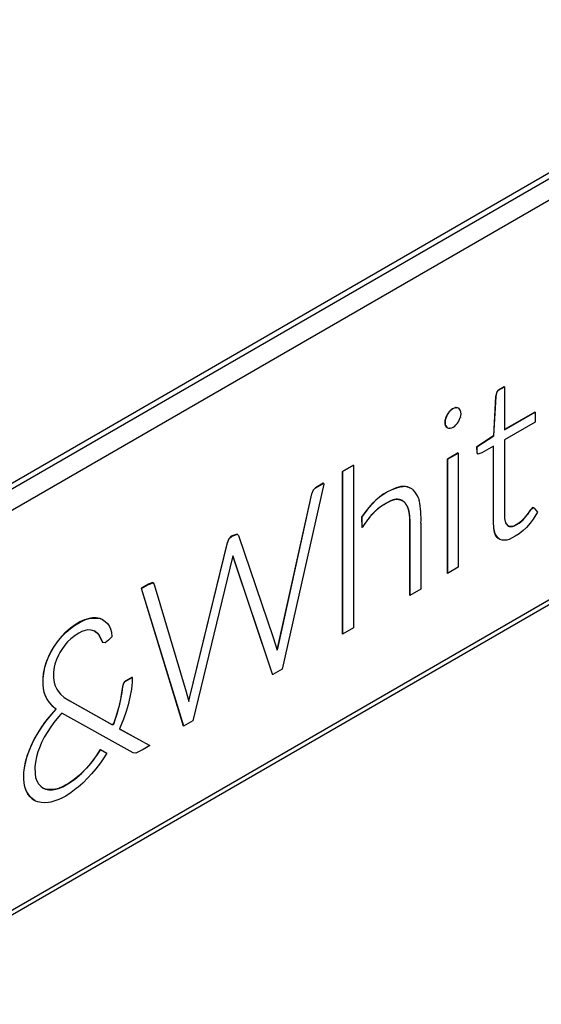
# Model space of a CAD drawing. Header units: millimetres. Extents: x 25 to 270, y 0 to 188.
# Tile 31 of 34: x 263.82 to 265.82, y 124.94 to 128.71. Entities that reach past the tile are written whole.
import ezdxf

# ---------------------------------------------------------------- set-up
doc = ezdxf.new("R2010")
doc.units = ezdxf.units.MM
doc.layers.add('134.124_BW4_CTM_', color=7, linetype='Continuous')
doc.layers.add('Standard', color=7, linetype='Continuous')

# ---------------------------------------------------------------- blocks, each defined once
blk = doc.blocks.new('SE')
at = {"layer": '134.124_BW4_CTM_', "color": 7, "linetype": 'Continuous'}
for p, q in [((64.9275, 47.5178), (56.5624, 42.6882)), ((56.5946, 42.6852), (64.4929, 47.2453)), ((56.6303, 42.6245), (64.528, 47.1842)), ((56.6194, 41.068), (64.5178, 45.6281)), ((64.528, 45.6509), (56.6303, 41.0912)), ((60.4671, 44.223), (60.4449, 44.2101)), ((60.4456, 44.2097), (60.4678, 44.2226)), ((60.4678, 44.2226), (60.4671, 44.223)), ((60.4678, 44.2226), (60.4678, 44.0578)), ((60.4347, 44.1857), (60.4262, 44.0348)), ((60.4269, 44.0344), (60.4354, 44.1853)), ((60.4391, 44.2034), (60.4347, 44.1857)), ((60.4354, 44.1853), (60.4347, 44.1857)), ((60.4354, 44.1853), (60.4398, 44.2029)), ((60.4449, 44.2101), (60.4391, 44.2034)), ((60.4398, 44.2029), (60.4391, 44.2034)), ((60.4398, 44.2029), (60.4456, 44.2097)), ((60.4456, 44.2097), (60.4449, 44.2101)), ((60.2822, 44.143), (60.281, 44.1429)), ((60.2817, 44.1425), (60.281, 44.1429)), ((60.2827, 44.143), (60.2822, 44.143)), ((60.2829, 44.1426), (60.2822, 44.143)), ((60.2834, 44.1426), (60.2827, 44.143)), ((60.2488, 44.1161), (60.2484, 44.1154)), ((60.2491, 44.115), (60.2484, 44.1154)), ((60.2492, 44.1168), (60.2488, 44.1161)), ((60.2495, 44.1157), (60.2488, 44.1161)), ((60.2491, 44.115), (60.2495, 44.1157)), ((60.2499, 44.1164), (60.2492, 44.1168)), ((60.2495, 44.1157), (60.2499, 44.1164)), ((60.2584, 44.1293), (60.2579, 44.1287)), ((60.2586, 44.1283), (60.2579, 44.1287)), ((60.2596, 44.1305), (60.2584, 44.1293)), ((60.2591, 44.1289), (60.2584, 44.1293)), ((60.2586, 44.1283), (60.2591, 44.1289)), ((60.2591, 44.1289), (60.2603, 44.1301)), ((60.2603, 44.1301), (60.2596, 44.1305)), ((60.2817, 44.1425), (60.2829, 44.1426)), ((60.2829, 44.1426), (60.2834, 44.1426)), ((60.2919, 44.141), (60.2914, 44.1412)), ((60.2921, 44.1408), (60.2914, 44.1412)), ((60.2926, 44.1406), (60.2919, 44.141)), ((60.2921, 44.1408), (60.2926, 44.1406)), ((60.2926, 44.1406), (60.293, 44.1403)), ((60.299, 44.1336), (60.2993, 44.1331)), ((60.2993, 44.1056), (60.299, 44.1049)), ((60.2993, 44.1331), (60.2995, 44.1326)), ((60.2995, 44.1064), (60.2993, 44.1056)), ((60.5847, 44.1261), (60.4678, 44.0586)), ((60.4678, 44.0578), (60.5854, 44.1257)), ((60.5854, 44.1257), (60.5847, 44.1261)), ((60.5854, 44.1257), (60.5854, 44.0878)), ((60.2422, 44.1009), (60.2419, 44.1001)), ((60.2426, 44.0997), (60.2419, 44.1001)), ((60.2419, 44.074), (60.2422, 44.0735)), ((60.2426, 44.0736), (60.2419, 44.074)), ((60.2424, 44.1017), (60.2422, 44.1009)), ((60.2429, 44.1005), (60.2422, 44.1009)), ((60.2422, 44.0735), (60.2424, 44.0731)), ((60.2429, 44.0731), (60.2422, 44.0735)), ((60.2431, 44.1013), (60.2424, 44.1017)), ((60.2431, 44.0727), (60.2424, 44.0731)), ((60.2426, 44.0997), (60.2429, 44.1005)), ((60.2429, 44.0731), (60.2426, 44.0736)), ((60.2429, 44.1005), (60.2431, 44.1013)), ((60.2431, 44.0727), (60.2429, 44.0731)), ((60.2829, 44.0776), (60.2823, 44.077)), ((60.2834, 44.0782), (60.2829, 44.0776)), ((60.2926, 44.0908), (60.2922, 44.0901)), ((60.293, 44.0916), (60.2926, 44.0908)), ((60.5854, 44.0878), (60.4678, 44.0199)), ((60.2483, 44.0666), (60.2488, 44.0663)), ((60.249, 44.0662), (60.2483, 44.0666)), ((60.2495, 44.0659), (60.2488, 44.0663)), ((60.2495, 44.0659), (60.249, 44.0662)), ((60.2499, 44.0657), (60.2495, 44.0659)), ((60.2591, 44.0639), (60.2586, 44.0639)), ((60.2597, 44.0639), (60.2591, 44.0639)), ((60.4262, 44.0348), (60.3622, 43.9926)), ((60.3629, 43.9922), (60.4269, 44.0344)), ((60.4269, 44.0344), (60.4262, 44.0348)), ((60.3622, 43.9926), (60.3623, 43.9702)), ((60.3629, 43.9922), (60.3622, 43.9926)), ((60.363, 43.9698), (60.3629, 43.9922)), ((60.426, 43.9957), (60.3809, 43.9697)), ((60.4253, 43.9953), (60.4253, 43.7045)), ((60.426, 43.7041), (60.426, 43.9957)), ((60.4678, 44.0199), (60.4682, 43.7184)), ((60.2905, 43.9691), (60.2496, 43.9455)), ((60.2503, 43.9451), (60.2912, 43.9687)), ((60.2912, 43.9687), (60.2905, 43.9691)), ((60.2912, 43.9687), (60.2912, 43.5312)), ((60.3623, 43.9702), (60.3653, 43.9656)), ((60.363, 43.9698), (60.3623, 43.9702)), ((60.366, 43.9652), (60.363, 43.9698)), ((60.366, 43.9652), (60.3653, 43.9656)), ((60.3809, 43.9697), (60.366, 43.9652)), ((59.8891, 43.9225), (59.8473, 43.8983)), ((59.848, 43.8979), (59.8898, 43.9221)), ((59.8898, 43.9221), (59.8891, 43.9225)), ((59.8898, 43.9221), (59.8898, 43.2989)), ((60.2496, 43.9455), (60.2496, 43.5079)), ((60.2503, 43.9451), (60.2496, 43.9455)), ((60.2503, 43.5075), (60.2503, 43.9451)), ((59.8473, 43.8983), (59.8473, 43.2751)), ((59.848, 43.8979), (59.8473, 43.8983)), ((59.848, 43.2747), (59.848, 43.8979)), ((59.7761, 43.8495), (59.6158, 43.1408)), ((59.7739, 43.8535), (59.7433, 43.8359)), ((59.7441, 43.8355), (59.7746, 43.8531)), ((59.7746, 43.8531), (59.7739, 43.8535)), ((59.7746, 43.8531), (59.7761, 43.8495)), ((60.0792, 43.8412), (60.0752, 43.8408)), ((60.0799, 43.8408), (60.0792, 43.8412)), ((59.7291, 43.8127), (59.6006, 43.2321)), ((59.6013, 43.2317), (59.7298, 43.8123)), ((59.7359, 43.828), (59.7291, 43.8127)), ((59.7298, 43.8123), (59.7291, 43.8127)), ((59.7298, 43.8123), (59.7366, 43.8276)), ((59.7433, 43.8359), (59.7359, 43.828)), ((59.7366, 43.8276), (59.7359, 43.828)), ((59.7366, 43.8276), (59.7441, 43.8355)), ((59.7441, 43.8355), (59.7433, 43.8359)), ((60.0752, 43.8408), (60.0712, 43.8404)), ((60.0719, 43.84), (60.0712, 43.8404)), ((60.0719, 43.84), (60.0759, 43.8404)), ((60.0759, 43.8404), (60.0752, 43.8408)), ((60.0759, 43.8404), (60.0799, 43.8408)), ((60.1133, 43.8321), (60.1126, 43.8325)), ((60.1133, 43.8321), (60.116, 43.83)), ((60.116, 43.83), (60.1186, 43.8279)), ((60.0796, 43.785), (60.0819, 43.783)), ((60.0804, 43.7845), (60.0796, 43.785)), ((60.0827, 43.7826), (60.0804, 43.7845)), ((60.0819, 43.783), (60.0849, 43.7805)), ((60.0827, 43.7826), (60.0819, 43.783)), ((60.0856, 43.7801), (60.0827, 43.7826)), ((60.0856, 43.7801), (60.0849, 43.7805)), ((60.1385, 43.7956), (60.1399, 43.7913)), ((60.1399, 43.7913), (60.1412, 43.7871)), ((59.9418, 43.7518), (59.9214, 43.7241)), ((59.9221, 43.7237), (59.9425, 43.7514)), ((59.9436, 43.754), (59.9418, 43.7518)), ((59.9425, 43.7514), (59.9418, 43.7518)), ((59.9425, 43.7514), (59.9443, 43.7536)), ((59.9493, 43.761), (59.9436, 43.754)), ((59.9443, 43.7536), (59.9436, 43.754)), ((59.9443, 43.7536), (59.95, 43.7606)), ((59.95, 43.7606), (59.9493, 43.761)), ((60.5552, 43.7327), (60.5392, 43.7137)), ((60.5399, 43.7133), (60.5559, 43.7323)), ((60.5668, 43.7497), (60.5552, 43.7327)), ((60.5559, 43.7323), (60.5552, 43.7327)), ((60.5559, 43.7323), (60.5675, 43.7493)), ((60.5692, 43.753), (60.5668, 43.7497)), ((60.5675, 43.7493), (60.5668, 43.7497)), ((60.5675, 43.7493), (60.5699, 43.7526)), ((60.5763, 43.7598), (60.5692, 43.753)), ((60.5699, 43.7526), (60.5692, 43.753)), ((60.5699, 43.7526), (60.577, 43.7594)), ((60.581, 43.7587), (60.5763, 43.7598)), ((60.577, 43.7594), (60.5763, 43.7598)), ((60.577, 43.7594), (60.5817, 43.7583)), ((60.5948, 43.7425), (60.5786, 43.7157)), ((60.5817, 43.7583), (60.581, 43.7587)), ((60.5817, 43.7583), (60.5948, 43.7425)), ((59.9214, 43.7241), (59.922, 43.6844)), ((59.9221, 43.7237), (59.9214, 43.7241)), ((59.9227, 43.684), (59.9221, 43.7237)), ((59.9447, 43.7147), (59.9432, 43.7128)), ((59.9498, 43.7212), (59.9447, 43.7147)), ((60.1479, 43.6997), (60.1479, 43.665)), ((60.4253, 43.7045), (60.4266, 43.6821)), ((60.426, 43.7041), (60.4253, 43.7045)), ((60.4273, 43.6817), (60.426, 43.7041)), ((60.4682, 43.7184), (60.4722, 43.7019)), ((60.4722, 43.7019), (60.4747, 43.6973)), ((60.4747, 43.6973), (60.4829, 43.689)), ((60.5063, 43.6904), (60.4978, 43.6878)), ((60.5239, 43.7003), (60.5063, 43.6904)), ((60.507, 43.69), (60.5063, 43.6904)), ((60.507, 43.69), (60.5246, 43.6999)), ((60.5392, 43.7137), (60.5239, 43.7003)), ((60.5246, 43.6999), (60.5239, 43.7003)), ((60.5246, 43.6999), (60.5399, 43.7133)), ((60.5399, 43.7133), (60.5392, 43.7137)), ((60.5663, 43.6996), (60.5522, 43.6839)), ((60.5786, 43.7157), (60.5663, 43.6996)), ((59.4433, 43.6579), (59.4212, 43.6501)), ((59.4219, 43.6497), (59.444, 43.6575)), ((59.444, 43.6575), (59.4433, 43.6579)), ((59.444, 43.6575), (59.4488, 43.6525)), ((59.4488, 43.6525), (59.5816, 43.262)), ((59.9227, 43.684), (59.922, 43.6844)), ((60.1053, 43.6759), (60.1053, 43.6411)), ((60.106, 43.6755), (60.1053, 43.6759)), ((60.106, 43.6407), (60.106, 43.6755)), ((60.1479, 43.665), (60.1479, 43.4479)), ((60.4266, 43.6821), (60.4297, 43.6649)), ((60.4273, 43.6817), (60.4266, 43.6821)), ((60.4304, 43.6645), (60.4273, 43.6817)), ((60.4297, 43.6649), (60.4336, 43.6552)), ((60.4304, 43.6645), (60.4297, 43.6649)), ((60.4343, 43.6548), (60.4304, 43.6645)), ((60.4336, 43.6552), (60.44, 43.6461)), ((60.4343, 43.6548), (60.4336, 43.6552)), ((60.4407, 43.6457), (60.4343, 43.6548)), ((60.4855, 43.6882), (60.4827, 43.6892)), ((60.4829, 43.689), (60.4862, 43.6878)), ((60.4978, 43.6878), (60.4855, 43.6882)), ((60.4862, 43.6878), (60.4855, 43.6882)), ((60.4862, 43.6878), (60.4985, 43.6874)), ((60.4985, 43.6874), (60.4978, 43.6878)), ((60.4985, 43.6874), (60.507, 43.69)), ((60.5243, 43.6591), (60.5093, 43.6498)), ((60.5394, 43.6717), (60.5243, 43.6591)), ((60.5522, 43.6839), (60.5394, 43.6717)), ((59.4056, 43.6258), (59.2613, 43.0347)), ((59.262, 43.0343), (59.4063, 43.6254)), ((59.4126, 43.6414), (59.4056, 43.6258)), ((59.4063, 43.6254), (59.4056, 43.6258)), ((59.4063, 43.6254), (59.4133, 43.641)), ((59.4212, 43.6501), (59.4126, 43.6414)), ((59.4133, 43.641), (59.4126, 43.6414)), ((59.4133, 43.641), (59.4219, 43.6497)), ((59.4219, 43.6497), (59.4212, 43.6501)), ((60.1053, 43.6411), (60.1053, 43.4241)), ((60.106, 43.6407), (60.1053, 43.6411)), ((60.106, 43.4237), (60.106, 43.6407)), ((60.44, 43.6461), (60.4445, 43.6415)), ((60.4407, 43.6457), (60.44, 43.6461)), ((60.4452, 43.6411), (60.4407, 43.6457)), ((60.4452, 43.6411), (60.4445, 43.6415)), ((60.4507, 43.6379), (60.4452, 43.6411)), ((60.4595, 43.6354), (60.4507, 43.6379)), ((60.4684, 43.6346), (60.4595, 43.6354)), ((60.4773, 43.6355), (60.4684, 43.6346)), ((60.4862, 43.6381), (60.4773, 43.6355)), ((60.5093, 43.6498), (60.4862, 43.6381)), ((59.4259, 43.57), (59.274, 42.9434)), ((59.427, 43.5752), (59.4259, 43.57)), ((59.4268, 43.5741), (59.5784, 43.1224)), ((59.5791, 43.1219), (59.427, 43.5752)), ((60.2503, 43.5075), (60.2496, 43.5079)), ((60.2912, 43.5312), (60.2503, 43.5075)), ((59.103, 43.4662), (59.076, 43.4506)), ((59.0767, 43.4502), (59.1037, 43.4658)), ((59.1208, 43.4726), (59.103, 43.4662)), ((59.1037, 43.4658), (59.103, 43.4662)), ((59.1037, 43.4658), (59.1215, 43.4722)), ((59.1215, 43.4722), (59.1208, 43.4726)), ((59.1215, 43.4722), (59.1256, 43.4653)), ((59.1256, 43.4653), (59.2478, 43.0544)), ((59.076, 43.4506), (59.2377, 42.9233)), ((59.0767, 43.4502), (59.076, 43.4506)), ((59.2384, 42.9229), (59.0767, 43.4502)), ((60.1479, 43.4479), (60.106, 43.4237)), ((60.106, 43.4237), (60.1053, 43.4241)), ((58.8411, 43.3218), (58.8191, 43.3086)), ((58.8198, 43.3081), (58.8418, 43.3214)), ((58.8585, 43.33), (58.8411, 43.3218)), ((58.8418, 43.3214), (58.8411, 43.3218)), ((58.8418, 43.3214), (58.8592, 43.3295)), ((58.8762, 43.3352), (58.8585, 43.33)), ((58.8592, 43.3295), (58.8585, 43.33)), ((58.8592, 43.3295), (58.8769, 43.3348)), ((58.8886, 43.3372), (58.8762, 43.3352)), ((58.8769, 43.3348), (58.8762, 43.3352)), ((58.8769, 43.3348), (58.8893, 43.3368)), ((58.9035, 43.3371), (58.8886, 43.3372)), ((58.8893, 43.3368), (58.8886, 43.3372)), ((58.8893, 43.3368), (58.9042, 43.3367)), ((58.9173, 43.3348), (58.9035, 43.3371)), ((58.9042, 43.3367), (58.9035, 43.3371)), ((58.9042, 43.3367), (58.918, 43.3344)), ((58.9273, 43.3311), (58.9173, 43.3348)), ((58.918, 43.3344), (58.9173, 43.3348)), ((58.918, 43.3344), (58.928, 43.3307)), ((58.928, 43.3307), (58.9273, 43.3311)), ((58.928, 43.3307), (58.9382, 43.3237)), ((58.9382, 43.3237), (58.9478, 43.3142)), ((58.9478, 43.3142), (58.9542, 43.3046)), ((58.7835, 43.2795), (58.7721, 43.2676)), ((58.7728, 43.2672), (58.7842, 43.2791)), ((58.7868, 43.2826), (58.7835, 43.2795)), ((58.7842, 43.2791), (58.7835, 43.2795)), ((58.7842, 43.2791), (58.7875, 43.2822)), ((58.8042, 43.2975), (58.7868, 43.2826)), ((58.7875, 43.2822), (58.7868, 43.2826)), ((58.7875, 43.2822), (58.8049, 43.2971)), ((58.8191, 43.3086), (58.8042, 43.2975)), ((58.8049, 43.2971), (58.8042, 43.2975)), ((58.8049, 43.2971), (58.8198, 43.3081)), ((58.8198, 43.3081), (58.8191, 43.3086)), ((58.8363, 43.2789), (58.8223, 43.2696)), ((58.8485, 43.285), (58.8363, 43.2789)), ((58.861, 43.2893), (58.8485, 43.285)), ((58.8707, 43.2913), (58.861, 43.2893)), ((58.8845, 43.2904), (58.8707, 43.2913)), ((58.8976, 43.2864), (58.8845, 43.2904)), ((58.8973, 43.2865), (58.9081, 43.2781)), ((58.9088, 43.2777), (58.8976, 43.2864)), ((58.9081, 43.2781), (58.9147, 43.2701)), ((58.9088, 43.2777), (58.9081, 43.2781)), ((58.9154, 43.2697), (58.9088, 43.2777)), ((58.9542, 43.3046), (58.9581, 43.2956)), ((58.9581, 43.2956), (58.9619, 43.2821)), ((58.9619, 43.2821), (58.9637, 43.2643)), ((59.848, 43.2747), (59.8473, 43.2751)), ((59.8898, 43.2989), (59.848, 43.2747)), ((58.7578, 43.2506), (58.7447, 43.2329)), ((58.7454, 43.2325), (58.7586, 43.2502)), ((58.7721, 43.2676), (58.7578, 43.2506)), ((58.7586, 43.2502), (58.7578, 43.2506)), ((58.7586, 43.2502), (58.7728, 43.2672)), ((58.7728, 43.2672), (58.7721, 43.2676)), ((58.7869, 43.2375), (58.7737, 43.2206)), ((58.7934, 43.2449), (58.7869, 43.2375)), ((58.8061, 43.257), (58.7934, 43.2449)), ((58.8223, 43.2696), (58.8061, 43.257)), ((58.9147, 43.2701), (58.9275, 43.2428)), ((58.9154, 43.2697), (58.9147, 43.2701)), ((58.9282, 43.2424), (58.9154, 43.2697)), ((58.9282, 43.2424), (58.9275, 43.2428)), ((58.9373, 43.2421), (58.9282, 43.2424)), ((58.9504, 43.2515), (58.9373, 43.2421)), ((58.9637, 43.2643), (58.9504, 43.2515)), ((59.5816, 43.262), (59.5973, 43.2135)), ((58.7309, 43.2107), (58.7213, 43.1914)), ((58.7221, 43.191), (58.7316, 43.2103)), ((58.7391, 43.2246), (58.7309, 43.2107)), ((58.7316, 43.2103), (58.7309, 43.2107)), ((58.7316, 43.2103), (58.7398, 43.2242)), ((58.7447, 43.2329), (58.7391, 43.2246)), ((58.7398, 43.2242), (58.7391, 43.2246)), ((58.7398, 43.2242), (58.7454, 43.2325)), ((58.7454, 43.2325), (58.7447, 43.2329)), ((58.7637, 43.2049), (58.7598, 43.1975)), ((58.7737, 43.2206), (58.7637, 43.2049)), ((59.6006, 43.2321), (59.5968, 43.215)), ((59.5973, 43.2135), (59.6013, 43.2317)), ((59.6013, 43.2317), (59.6006, 43.2321)), ((58.7097, 43.1627), (58.7052, 43.1471)), ((58.7059, 43.1467), (58.7104, 43.1623)), ((58.7131, 43.1718), (58.7097, 43.1627)), ((58.7104, 43.1623), (58.7097, 43.1627)), ((58.7104, 43.1623), (58.7138, 43.1714)), ((58.7213, 43.1914), (58.7131, 43.1718)), ((58.7138, 43.1714), (58.7131, 43.1718)), ((58.7138, 43.1714), (58.7221, 43.191)), ((58.7221, 43.191), (58.7213, 43.1914)), ((58.751, 43.1777), (58.7449, 43.1599)), ((58.7598, 43.1975), (58.751, 43.1777)), ((58.7006, 43.1248), (58.6986, 43.1065)), ((58.6993, 43.1061), (58.7013, 43.1243)), ((58.7052, 43.1471), (58.7006, 43.1248)), ((58.7013, 43.1243), (58.7006, 43.1248)), ((58.7013, 43.1243), (58.7059, 43.1467)), ((58.7059, 43.1467), (58.7052, 43.1471)), ((58.7423, 43.1489), (58.7393, 43.1296)), ((58.7393, 43.1296), (58.7395, 43.1073)), ((58.7449, 43.1599), (58.7423, 43.1489)), ((59.6158, 43.1408), (59.5797, 43.1199)), ((58.6986, 43.1065), (58.6988, 43.0813)), ((58.6993, 43.1061), (58.6986, 43.1065)), ((58.6995, 43.0809), (58.6993, 43.1061)), ((58.7395, 43.1073), (58.7415, 43.0898)), ((58.7415, 43.0898), (58.7455, 43.077)), ((59.008, 43.0869), (59.0042, 43.0745)), ((59.0049, 43.0741), (59.0088, 43.0865)), ((59.0142, 43.0943), (59.008, 43.0869)), ((59.0088, 43.0865), (59.008, 43.0869)), ((59.0088, 43.0865), (59.0149, 43.0939)), ((59.0407, 43.1098), (59.0142, 43.0943)), ((59.0149, 43.0939), (59.0142, 43.0943)), ((59.0149, 43.0939), (59.0414, 43.1094)), ((59.0406, 43.0913), (59.038, 43.0641)), ((59.0414, 43.1094), (59.0406, 43.0913)), ((59.0414, 43.1094), (59.0407, 43.1098)), ((59.5784, 43.1224), (59.579, 43.1203)), ((59.5791, 43.1219), (59.5784, 43.1224)), ((59.5797, 43.1199), (59.579, 43.1203)), ((59.5797, 43.1199), (59.5791, 43.1219)), ((58.6988, 43.0813), (58.7, 43.0672)), ((58.6995, 43.0809), (58.6988, 43.0813)), ((58.7007, 43.0668), (58.6995, 43.0809)), ((58.7, 43.0672), (58.7031, 43.0532)), ((58.7007, 43.0668), (58.7, 43.0672)), ((58.7038, 43.0528), (58.7007, 43.0668)), ((58.7031, 43.0532), (58.7082, 43.0382)), ((58.7038, 43.0528), (58.7031, 43.0532)), ((58.7089, 43.0378), (58.7038, 43.0528)), ((58.7455, 43.077), (58.7518, 43.0636)), ((58.7518, 43.0636), (58.7569, 43.0559)), ((58.7569, 43.0559), (58.7664, 43.0454)), ((59.0013, 43.0516), (58.9966, 43.0253)), ((58.9973, 43.0249), (59.002, 43.0512)), ((59.0042, 43.0745), (59.0013, 43.0516)), ((59.002, 43.0512), (59.0013, 43.0516)), ((59.002, 43.0512), (59.0049, 43.0741)), ((59.0049, 43.0741), (59.0042, 43.0745)), ((59.038, 43.0641), (59.0324, 43.0332)), ((59.2478, 43.0544), (59.2577, 43.0173)), ((58.7082, 43.0382), (58.7096, 43.0347)), ((58.7089, 43.0378), (58.7082, 43.0382)), ((58.7103, 43.0343), (58.7089, 43.0378)), ((58.7096, 43.0347), (58.7144, 43.0258)), ((58.7103, 43.0343), (58.7096, 43.0347)), ((58.7151, 43.0254), (58.7103, 43.0343)), ((58.7144, 43.0258), (58.7233, 43.0135)), ((58.7151, 43.0254), (58.7144, 43.0258)), ((58.724, 43.0131), (58.7151, 43.0254)), ((58.7233, 43.0135), (58.7336, 43.0019)), ((58.724, 43.0131), (58.7233, 43.0135)), ((58.7343, 43.0014), (58.724, 43.0131)), ((58.7664, 43.0454), (58.7808, 43.0326)), ((58.7808, 43.0326), (58.8016, 43.0193)), ((58.9648, 42.9274), (58.8014, 43.0194)), ((58.8016, 43.0193), (58.9655, 42.927)), ((58.9966, 43.0253), (58.9928, 43.0077)), ((58.9936, 43.0073), (58.9973, 43.0249)), ((58.9973, 43.0249), (58.9966, 43.0253)), ((59.0324, 43.0332), (59.0258, 43.0047)), ((59.2613, 43.0347), (59.2573, 43.0189)), ((59.2577, 43.0173), (59.262, 43.0343)), ((59.262, 43.0343), (59.2613, 43.0347)), ((58.7494, 42.9877), (58.7327, 42.9693)), ((58.7334, 42.9689), (58.7501, 42.9873)), ((58.7336, 43.0019), (58.7453, 42.9908)), ((58.7343, 43.0014), (58.7336, 43.0019)), ((58.746, 42.9904), (58.7343, 43.0014)), ((58.7453, 42.9908), (58.7494, 42.9877)), ((58.746, 42.9904), (58.7453, 42.9908)), ((58.7501, 42.9873), (58.746, 42.9904)), ((58.7501, 42.9873), (58.7494, 42.9877)), ((58.9928, 43.0077), (58.9831, 42.9727)), ((58.9838, 42.9723), (58.9936, 43.0073)), ((58.9936, 43.0073), (58.9928, 43.0077)), ((59.0181, 42.9787), (59.0082, 42.9492)), ((59.0258, 43.0047), (59.0181, 42.9787)), ((58.7062, 42.9367), (58.694, 42.9194)), ((58.6947, 42.919), (58.7069, 42.9363)), ((58.7145, 42.9473), (58.7062, 42.9367)), ((58.7069, 42.9363), (58.7062, 42.9367)), ((58.7069, 42.9363), (58.7152, 42.9469)), ((58.7327, 42.9693), (58.7145, 42.9473)), ((58.7152, 42.9469), (58.7145, 42.9473)), ((58.7152, 42.9469), (58.7334, 42.9689)), ((58.7411, 42.9362), (58.7264, 42.9161)), ((58.7334, 42.9689), (58.7327, 42.9693)), ((58.7593, 42.9586), (58.7411, 42.9362)), ((58.768, 42.9686), (58.7593, 42.9586)), ((58.7719, 42.9728), (58.768, 42.9686)), ((59.0454, 42.8207), (58.7719, 42.9728)), ((58.9831, 42.9727), (58.9697, 42.9308)), ((58.9704, 42.9304), (58.9838, 42.9723)), ((58.9838, 42.9723), (58.9831, 42.9727)), ((59.0082, 42.9492), (58.9927, 42.9124)), ((59.274, 42.9434), (59.2384, 42.9229)), ((58.694, 42.9194), (58.6797, 42.897)), ((58.6804, 42.8966), (58.6947, 42.919)), ((58.6947, 42.919), (58.694, 42.9194)), ((58.7174, 42.9022), (58.704, 42.8796)), ((58.7264, 42.9161), (58.7174, 42.9022)), ((58.9697, 42.9308), (58.9648, 42.9274)), ((58.9655, 42.927), (58.9648, 42.9274)), ((58.9655, 42.927), (58.9704, 42.9304)), ((58.9704, 42.9304), (58.9697, 42.9308)), ((58.9927, 42.9124), (58.9963, 42.91)), ((59.1078, 42.8482), (58.9962, 42.9101)), ((58.9963, 42.91), (59.1085, 42.8478)), ((59.2384, 42.9229), (59.2377, 42.9233)), ((58.6646, 42.8708), (58.6561, 42.8533)), ((58.6568, 42.8529), (58.6653, 42.8704)), ((58.6665, 42.8743), (58.6646, 42.8708)), ((58.6653, 42.8704), (58.6646, 42.8708)), ((58.6653, 42.8704), (58.6673, 42.8739)), ((58.6797, 42.897), (58.6665, 42.8743)), ((58.6673, 42.8739), (58.6665, 42.8743)), ((58.6673, 42.8739), (58.6804, 42.8966)), ((58.6804, 42.8966), (58.6797, 42.897)), ((58.704, 42.8796), (58.694, 42.86)), ((58.6466, 42.831), (58.6384, 42.8086)), ((58.6391, 42.8082), (58.6473, 42.8306)), ((58.6561, 42.8533), (58.6466, 42.831)), ((58.6473, 42.8306), (58.6466, 42.831)), ((58.6473, 42.8306), (58.6568, 42.8529)), ((58.6568, 42.8529), (58.6561, 42.8533)), ((58.6797, 42.8237), (58.6741, 42.8045)), ((58.6881, 42.8462), (58.6797, 42.8237)), ((58.694, 42.86), (58.6881, 42.8462)), ((58.9195, 42.8331), (58.9043, 42.8095)), ((58.905, 42.8091), (58.9202, 42.8327)), ((58.9202, 42.8327), (58.9195, 42.8331)), ((58.9202, 42.8327), (58.9437, 42.819)), ((59.0836, 42.8334), (59.0546, 42.8189)), ((59.1085, 42.8478), (59.0836, 42.8334)), ((59.1085, 42.8478), (59.1078, 42.8482)), ((58.6319, 42.7863), (58.6272, 42.763)), ((58.6279, 42.7626), (58.6326, 42.7859)), ((58.6363, 42.8023), (58.6319, 42.7863)), ((58.6326, 42.7859), (58.6319, 42.7863)), ((58.6326, 42.7859), (58.637, 42.8019)), ((58.6384, 42.8086), (58.6363, 42.8023)), ((58.637, 42.8019), (58.6363, 42.8023)), ((58.637, 42.8019), (58.6391, 42.8082)), ((58.6391, 42.8082), (58.6384, 42.8086)), ((58.6741, 42.8045), (58.6701, 42.7844)), ((58.8882, 42.7877), (58.8815, 42.7794)), ((58.8822, 42.779), (58.8889, 42.7873)), ((58.9043, 42.8095), (58.8882, 42.7877)), ((58.8889, 42.7873), (58.8882, 42.7877)), ((58.8889, 42.7873), (58.905, 42.8091)), ((58.905, 42.8091), (58.9043, 42.8095)), ((58.9305, 42.7975), (58.9196, 42.7821)), ((58.9437, 42.819), (58.9305, 42.7975)), ((59.0546, 42.8189), (59.0454, 42.8207)), ((58.6272, 42.763), (58.6251, 42.7451)), ((58.6258, 42.7447), (58.6279, 42.7626)), ((58.6279, 42.7626), (58.6272, 42.763)), ((58.6701, 42.7844), (58.6682, 42.7664)), ((58.6682, 42.7664), (58.6687, 42.7395)), ((58.8655, 42.7614), (58.8463, 42.7419)), ((58.847, 42.7415), (58.8662, 42.7609)), ((58.8815, 42.7794), (58.8655, 42.7614)), ((58.8662, 42.7609), (58.8655, 42.7614)), ((58.8662, 42.7609), (58.8822, 42.779)), ((58.8822, 42.779), (58.8815, 42.7794)), ((58.9017, 42.7586), (58.8858, 42.7396)), ((58.9196, 42.7821), (58.9017, 42.7586)), ((58.6251, 42.7451), (58.625, 42.7201)), ((58.625, 42.7201), (58.6261, 42.7045)), ((58.6257, 42.7196), (58.625, 42.7201)), ((58.6258, 42.7447), (58.6251, 42.7451)), ((58.6257, 42.7196), (58.6258, 42.7447)), ((58.6268, 42.7041), (58.6257, 42.7196)), ((58.6687, 42.7395), (58.671, 42.726)), ((58.671, 42.726), (58.6756, 42.7123)), ((58.6756, 42.7123), (58.6805, 42.7034)), ((58.8191, 42.7186), (58.8006, 42.7054)), ((58.8013, 42.705), (58.8198, 42.7182)), ((58.8387, 42.7348), (58.8191, 42.7186)), ((58.8198, 42.7182), (58.8191, 42.7186)), ((58.8198, 42.7182), (58.8394, 42.7344)), ((58.8463, 42.7419), (58.8387, 42.7348)), ((58.8394, 42.7344), (58.8387, 42.7348)), ((58.8394, 42.7344), (58.847, 42.7415)), ((58.847, 42.7415), (58.8463, 42.7419)), ((58.8715, 42.7244), (58.8514, 42.7045)), ((58.8858, 42.7396), (58.8715, 42.7244)), ((58.6261, 42.7045), (58.6288, 42.6908)), ((58.6268, 42.7041), (58.6261, 42.7045)), ((58.6295, 42.6904), (58.6268, 42.7041)), ((58.6288, 42.6908), (58.6335, 42.6764)), ((58.6295, 42.6904), (58.6288, 42.6908)), ((58.6342, 42.676), (58.6295, 42.6904)), ((58.6335, 42.6764), (58.636, 42.6704)), ((58.6342, 42.676), (58.6335, 42.6764)), ((58.6367, 42.67), (58.6342, 42.676)), ((58.6805, 42.7034), (58.6818, 42.7017)), ((58.6818, 42.7017), (58.6906, 42.6923)), ((58.6906, 42.6923), (58.7005, 42.685)), ((58.7088, 42.6815), (58.7002, 42.6853)), ((58.7005, 42.685), (58.7095, 42.6811)), ((58.7207, 42.6794), (58.7088, 42.6815)), ((58.7095, 42.6811), (58.7088, 42.6815)), ((58.7095, 42.6811), (58.7215, 42.679)), ((58.7349, 42.6792), (58.7207, 42.6794)), ((58.7215, 42.679), (58.7207, 42.6794)), ((58.7215, 42.679), (58.7356, 42.6788)), ((58.7477, 42.6811), (58.7349, 42.6792)), ((58.7356, 42.6788), (58.7349, 42.6792)), ((58.7356, 42.6788), (58.7484, 42.6806)), ((58.7585, 42.6841), (58.7477, 42.6811)), ((58.7484, 42.6806), (58.7477, 42.6811)), ((58.7484, 42.6806), (58.7592, 42.6837)), ((58.775, 42.6906), (58.7585, 42.6841)), ((58.7592, 42.6837), (58.7585, 42.6841)), ((58.7592, 42.6837), (58.7757, 42.6902)), ((58.8006, 42.7054), (58.775, 42.6906)), ((58.7757, 42.6902), (58.775, 42.6906)), ((58.7757, 42.6902), (58.8013, 42.705)), ((58.8013, 42.705), (58.8006, 42.7054)), ((58.8268, 42.6832), (58.8069, 42.6684)), ((58.8341, 42.689), (58.8268, 42.6832)), ((58.8514, 42.7045), (58.8341, 42.689)), ((58.636, 42.6704), (58.6406, 42.6626)), ((58.6367, 42.67), (58.636, 42.6704)), ((58.6413, 42.6622), (58.6367, 42.67)), ((58.6406, 42.6626), (58.6489, 42.6525)), ((58.6413, 42.6622), (58.6406, 42.6626)), ((58.6496, 42.6521), (58.6413, 42.6622)), ((58.6489, 42.6525), (58.6581, 42.644)), ((58.6496, 42.6521), (58.6489, 42.6525)), ((58.6588, 42.6435), (58.6496, 42.6521)), ((58.6581, 42.644), (58.6682, 42.637)), ((58.6588, 42.6435), (58.6581, 42.644)), ((58.6689, 42.6366), (58.6588, 42.6435)), ((58.6689, 42.6366), (58.6682, 42.637)), ((58.6711, 42.6354), (58.6689, 42.6366)), ((58.6796, 42.6322), (58.6711, 42.6354)), ((58.745, 42.6357), (58.7293, 42.6311)), ((58.7597, 42.6411), (58.745, 42.6357)), ((58.7735, 42.6475), (58.7597, 42.6411)), ((58.7863, 42.6547), (58.7735, 42.6475)), ((58.8069, 42.6684), (58.7863, 42.6547)), ((58.6926, 42.6296), (58.6796, 42.6322)), ((58.7063, 42.6288), (58.6926, 42.6296)), ((58.7201, 42.6295), (58.7063, 42.6288)), ((58.7293, 42.6311), (58.7201, 42.6295))]:
    blk.add_line(p, q, dxfattribs=at)
for centre, radius, start, end in [((60.2876, 44.1068), 0.0367, 100.2342, 139.7771), ((60.2834, 44.1245), 0.0186, 64.4269, 92.206), ((60.3184, 44.0768), 0.0799, 151.1501, 161.8684), ((60.3191, 44.0764), 0.0799, 151.1501, 161.8684), ((60.3185, 44.0752), 0.0809, 138.5405, 148.9899), ((60.3192, 44.0748), 0.0809, 138.5405, 148.9899), ((60.2883, 44.1064), 0.0367, 100.2342, 139.7771), ((60.2841, 44.1241), 0.0186, 64.4269, 92.206), ((60.2817, 44.1241), 0.0197, 28.7952, 55.2724), ((60.2643, 44.1195), 0.0376, 339.4945, 20.3748), ((60.278, 44.0871), 0.0383, 160.1503, 199.9225), ((60.2787, 44.0867), 0.0383, 160.1503, 199.9225), ((60.259, 44.0822), 0.019, 208.9186, 235.74), ((60.2597, 44.0818), 0.019, 208.9186, 235.74), ((60.2522, 44.1031), 0.0399, 280.9126, 319.1479), ((60.2192, 44.1346), 0.0855, 318.7571, 328.6613), ((60.2117, 44.1363), 0.0928, 331.188, 340.2082), ((60.258, 44.0829), 0.019, 244.7009, 271.7399), ((60.0799, 43.7753), 0.0658, 60.2133, 90.6013), ((60.1276, 43.6206), 0.227, 104.3832, 141.7804), ((60.1283, 43.6201), 0.227, 104.3832, 141.7804), ((60.0806, 43.7749), 0.0658, 60.2133, 90.6013), ((60.048, 43.7619), 0.0966, 20.4386, 43.057), ((59.8262, 43.719), 0.3223, 356.563, 12.1878), ((60.3356, 43.4113), 0.4949, 142.464, 146.5584)]:
    blk.add_arc(centre, radius, start, end, dxfattribs=at)
for points, knots in [([(59.9491, 43.7216), (59.9762, 43.752), (59.9916, 43.7627), (60.0069, 43.7733), (60.032, 43.786), (60.057, 43.7987), (60.0796, 43.785)], [0, 0, 0, 0.320607, 0.320607, 0.608484, 0.608484, 1, 1, 1]), ([(60.0804, 43.7845), (60.0577, 43.7983), (60.0327, 43.7856), (60.0077, 43.7729), (59.9923, 43.7622), (59.9769, 43.7516), (59.9498, 43.7212)], [0, 0, 0, 0.391516, 0.391516, 0.679393, 0.679393, 1, 1, 1]), ([(60.0849, 43.7805), (60.0976, 43.7644), (60.1009, 43.7484), (60.1042, 43.7324), (60.1048, 43.7185), (60.1053, 43.7045), (60.1053, 43.7031), (60.1053, 43.7018), (60.1053, 43.6962), (60.1053, 43.6906), (60.1053, 43.6759)], [0, 0, 0, 0.376651, 0.376651, 0.645259, 0.645259, 0.774542, 0.774542, 0.831903, 0.831903, 1, 1, 1]), ([(60.106, 43.6755), (60.106, 43.6902), (60.106, 43.6958), (60.106, 43.7014), (60.106, 43.7027), (60.106, 43.7041), (60.1055, 43.7181), (60.1049, 43.732), (60.1016, 43.748), (60.0983, 43.7639), (60.0856, 43.7801)], [0, 0, 0, 0.168097, 0.168097, 0.225458, 0.225458, 0.354741, 0.354741, 0.623349, 0.623349, 1, 1, 1])]:
    blk.add_open_spline(points, degree=2, knots=knots, dxfattribs=at)

msp = doc.modelspace()

# ---------------------------------------------------------------- block references
at = {"layer": 'Standard', "color": 7}
msp.add_blockref('SE', (205.2083, 83.0844), dxfattribs=at)

doc.saveas('drawing.dxf')
